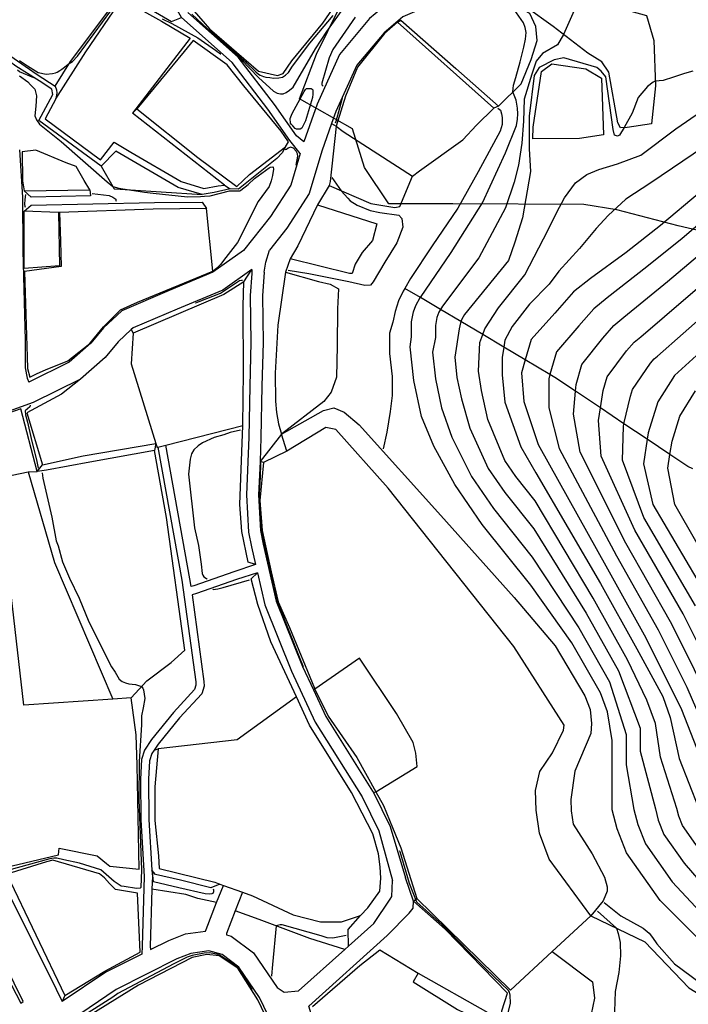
# Model space of a CAD drawing. Header units: metres. Extents: x -53000 to -50572, y -90750 to -89873.
# Tile 15 of 28: x -52509 to -52427, y -90186 to -90063. Entities that reach past the tile are written whole.
import ezdxf

# ---------------------------------------------------------------- set-up
doc = ezdxf.new("R2010")
doc.units = ezdxf.units.M
for name, color, linetype in [('2101000', 7, 'Continuous'), ('5212110', 7, 'Continuous'), ('5212120', 7, 'Continuous'), ('6101110', 7, 'Continuous'), ('6101120', 7, 'Continuous'), ('6110110', 7, 'Continuous'), ('6110120', 7, 'Continuous'), ('6301000', 7, 'Continuous'), ('6302000', 7, 'Continuous'), ('7101000', 7, 'Continuous'), ('7102000', 7, 'Continuous'), ('7201110', 7, 'Continuous'), ('7201120', 7, 'Continuous'), ('7521000', 7, 'Continuous')]:
    doc.layers.add(name, color=color, linetype=linetype)
doc.layers.add('D-BMK-ROW', color=7, linetype='Continuous', lineweight=25, true_color=0xff8000)
picture_1 = doc.add_image_def('image1.tif', size_in_pixel=(4000, 3000))

msp = doc.modelspace()

# ---------------------------------------------------------------- linework, layer by layer
at = {"layer": '2101000'}
for points in [[(-52474.69, -90079.99, 44.35), (-52475.98, -90078.37, 44.69), (-52478.7, -90074.51, 45.15), (-52483.15, -90068.71, 45.79), (-52489.44, -90063.13, 46.92), (-52491.84, -90058.89, 47.4), (-52493.95, -90054.79, 47.85), (-52495.03, -90051.29, 48.54), (-52495.58, -90046.74, 48.76), (-52496.07, -90043.69, 49.22), (-52497.02, -90040.85, 49.33), (-52498.85, -90037.83, 49.79), (-52501.47, -90035.28, 50.92), (-52505.88, -90030.43, 51.49), (-52507.07, -90029.13, 51.59), (-52510.46, -90023.98, 51.95)], [(-52453.84, -90056.93, 49.64), (-52454.46, -90057.38, 49.3), (-52458.56, -90058.87, 48.77), (-52463.3, -90060.9, 47.97), (-52466.08, -90063.26, 47.52), (-52469.83, -90067.71, 46.61), (-52472.6, -90073.86, 45.7), (-52474.24, -90078.55, 44.65)], [(-52453.27, -90059.6, 49.34), (-52457.64, -90061.19, 48.77), (-52461.97, -90063.05, 47.97), (-52464.3, -90065.03, 47.52), (-52467.69, -90069.05, 46.61), (-52470.27, -90074.79, 45.7), (-52470.8, -90076.28, 45.36), (-52472, -90079.7, 44.56), (-52473.57, -90084.97, 43.54), (-52476.36, -90089.26, 43.09), (-52478.52, -90091.99, 42.95)], [(-52474.24, -90078.55, 44.65), (-52475.17, -90077.8, 44.69), (-52477.9, -90073.91, 45.15), (-52482.41, -90068.02, 45.79), (-52488.65, -90062.49, 46.92)], [(-52509.51, -90079.54, 41.31), (-52509.16, -90085.4, 40.24), (-52509.12, -90092.03, 40.24), (-52508.83, -90103.19, 40.24), (-52508.83, -90106.57, 40.24)], [(-52474.69, -90079.99, 44.35), (-52475.86, -90083.91, 43.54), (-52478.39, -90087.79, 43.09), (-52481.73, -90092.02, 42.86), (-52485.53, -90094.73, 42.29), (-52490.97, -90097, 41.83), (-52496.82, -90099.49, 41.72), (-52499.1, -90101.63, 41.61), (-52500.67, -90103.53, 41.49), (-52503.36, -90105.89, 40.81), (-52508.38, -90108.36, 40.08)], [(-52479.18, -90094.73, 42.63), (-52478.95, -90093.48, 42.77), (-52478.52, -90091.99, 42.95)], [(-52480.71, -90094.36, 42.76), (-52484.31, -90096.93, 42.29), (-52489.96, -90099.28, 41.83), (-52495.43, -90101.61, 41.72), (-52495.65, -90101.82, 41.71), (-52497.27, -90103.34, 41.61), (-52498.88, -90105.28, 41.49), (-52501.95, -90107.98, 40.81), (-52507.81, -90110.87, 40.02), (-52514.85, -90113.39, 39.67), (-52522.56, -90115.18, 39.56), (-52534.74, -90117.27, 39.99), (-52536.04, -90117.49, 40.04)], [(-52480.71, -90094.36, 42.76), (-52480.7, -90094.88, 42.68), (-52480.89, -90097.59, 43.2), (-52480.81, -90103.42, 43.77), (-52480.95, -90108.84, 43.77), (-52481.06, -90115.19, 43.77), (-52481.35, -90122.35, 43.88), (-52481.11, -90126.95, 43.77), (-52480.75, -90128.77, 43.77), (-52480.24, -90130.99, 43.77)], [(-52479.18, -90094.73, 42.63), (-52479.39, -90097.63, 43.2), (-52479.31, -90103.42, 43.77), (-52479.45, -90108.85, 43.77), (-52479.56, -90115.23, 43.77), (-52479.68, -90118.18, 43.81), (-52479.85, -90122.35, 43.88), (-52479.62, -90126.76, 43.77), (-52479.28, -90128.46, 43.77), (-52477.66, -90135.52, 43.77), (-52474.4, -90143.61, 44), (-52473.05, -90146.51, 44.05), (-52471.5, -90149.82, 44.11), (-52465.71, -90159.08, 44.11), (-52465.61, -90159.28, 44.11), (-52463.55, -90163.48, 44.11), (-52461.63, -90169.85, 43.88)], [(-52508.83, -90106.57, 40.24), (-52508.58, -90107.87, 40.24), (-52508.38, -90108.36, 40.08)], [(-52492.34, -90116.43, 42), (-52489.36, -90132.9, 41.61), (-52487.64, -90145.55, 41.38), (-52487.63, -90145.95, 41.38), (-52487.8, -90146.5, 41.38), (-52490.43, -90149.33, 41.27), (-52493.13, -90152.67, 41.04), (-52494.02, -90153.99, 41.04), (-52494.38, -90155.18, 40.7), (-52494.52, -90157.59, 40.36), (-52494.47, -90162.65, 40.24), (-52494.05, -90169.67, 40.24), (-52494.29, -90178.33, 40.92), (-52494.36, -90179.3, 41.12), (-52498.8, -90181.53, 40.92), (-52504.21, -90185.18, 40.69)], [(-52492.34, -90116.43, 42), (-52491.36, -90116.18, 42)], [(-52480.24, -90130.99, 43.77), (-52482.94, -90131.89, 42.86), (-52487.89, -90133.62, 41.49), (-52488.24, -90133.71, 41.59), (-52488.37, -90132.76, 41.61), (-52491.36, -90116.18, 42)], [(-52480.01, -90132, 43.77), (-52482.59, -90132.82, 42.86), (-52487.56, -90134.57, 41.49), (-52488.1, -90134.74, 41.57), (-52486.65, -90145.47, 41.38), (-52486.63, -90146.08, 41.38), (-52486.9, -90147.01, 41.38), (-52489.67, -90149.99, 41.27), (-52492.33, -90153.27, 41.04), (-52492.82, -90154, 41.04), (-52493.11, -90154.42, 41.04), (-52493.38, -90155.35, 40.7), (-52493.52, -90157.61, 40.36), (-52493.47, -90162.62, 40.24), (-52493.09, -90168.88, 40.24), (-52493.04, -90169.66, 40.24), (-52493.09, -90171.24, 40.37), (-52493.29, -90178.36, 40.92), (-52493.25, -90178.75, 41.17), (-52491.01, -90177.62, 41.27), (-52488.91, -90176.78, 41.38), (-52486.44, -90176.46, 41.47), (-52486.38, -90176.26, 41.63), (-52485.06, -90172.91, 41.49), (-52484.22, -90170.78, 41.41)], [(-52480.01, -90132, 43.77), (-52479.09, -90135.97, 43.77), (-52475.78, -90144.21, 44), (-52472.82, -90150.54, 44.11), (-52467.02, -90159.81, 44.11), (-52464.95, -90164.02, 44.11), (-52463.23, -90170.19, 43.88)], [(-52446.14, -90224.93, 44.9), (-52446, -90225.65, 44.9), (-52445.95, -90226.11, 44.45), (-52447.16, -90226.29, 44.43), (-52456.9, -90228.36, 44), (-52464.9, -90230.22, 43.31), (-52466.53, -90230.49, 42.97), (-52466.61, -90230.53, 43.05), (-52467.69, -90226.51, 43.2), (-52467.82, -90225.05, 43.2), (-52468.47, -90217.13, 43.31), (-52468.55, -90214.52, 43.31), (-52468.64, -90211.49, 43.31), (-52469.1, -90206.84, 43.31), (-52469.41, -90203.95, 43.31), (-52470.83, -90197.88, 43.31), (-52471.59, -90192.77, 42.7), (-52472.29, -90190.1, 42.4), (-52473.62, -90185.76, 42.23), (-52463.9, -90176.99, 43.2), (-52461.16, -90174.24, 43.43), (-52460.69, -90173.6, 43.49), (-52460.66, -90172.74, 43.54), (-52461.63, -90169.85, 43.88)], [(-52484.22, -90170.78, 41.41), (-52481.85, -90171.64, 41.41)], [(-52481.85, -90171.64, 41.41), (-52482.75, -90173.94, 41.51), (-52483.84, -90176.76, 41.63), (-52483.85, -90176.93, 41.67), (-52483.28, -90177.08, 41.72), (-52480.47, -90179.16, 41.83), (-52477.56, -90183.45, 42.06), (-52476.67, -90184.04, 42.13), (-52474.92, -90183.88, 42.1), (-52469.18, -90178.75, 42.72), (-52468.7, -90178.32, 42.78), (-52465.58, -90175.53, 43.2), (-52463.53, -90172.48, 43.43), (-52463.33, -90172.16, 43.54), (-52463.23, -90170.19, 43.88)], [(-52510.8, -90171.92, 40.41), (-52504.97, -90183.66, 40.66)], [(-52509.08, -90185.18, 40.66), (-52514.77, -90173.65, 40.41), (-52515.31, -90173.97, 41.3), (-52513.49, -90177.48, 41.32), (-52509.37, -90185.38, 41.37), (-52509.08, -90185.18, 40.66)], [(-52481.94, -90240.93, 41.82), (-52480.92, -90240.44, 41.91), (-52474.42, -90237.27, 42.48), (-52469.98, -90235.09, 42.87), (-52468.83, -90234.53, 42.97), (-52468.28, -90234.31, 42.97), (-52468.66, -90232.54, 43), (-52468.86, -90231.78, 43.03), (-52470.16, -90226.95, 43.2), (-52470.31, -90225.22, 43.2), (-52470.97, -90217.27, 43.31), (-52471.14, -90211.65, 43.31), (-52471.59, -90207.07, 43.31), (-52471.87, -90204.42, 43.31), (-52473.37, -90199.06, 43.31), (-52476.57, -90191.32, 42.4), (-52479.73, -90184.7, 42.06), (-52482.3, -90180.92, 41.83), (-52484.39, -90179.37, 41.72), (-52486.04, -90178.92, 41.49), (-52488.27, -90179.22, 41.38), (-52489.99, -90179.9, 41.27), (-52497.53, -90183.69, 40.92), (-52503.07, -90187.48, 40.74)], [(-52504.97, -90183.66, 40.66), (-52504.21, -90185.18, 40.69)]]:
    msp.add_polyline3d(points, dxfattribs=at)
at = {"layer": '5212110'}
for points in [[(-52508.95, -90084.61, 40.4), (-52500.81, -90084.5, 40.4)], [(-52486.3, -90086.8, 41.54), (-52492.93, -90086.9, 41.54), (-52504.54, -90087.3, 41.54), (-52504.7, -90087.3, 40.4), (-52508.95, -90087.16, 40.4)]]:
    msp.add_polyline3d(points, dxfattribs=at)
at = {"layer": '5212120'}
for points in [[(-52500.81, -90084.5, 40.4), (-52500.73, -90085.24, 39.69), (-52508.08, -90085.39, 38.98), (-52508.95, -90084.61, 40.4)], [(-52508.95, -90087.16, 40.4), (-52508.06, -90086.39, 38.98)], [(-52508.06, -90086.39, 38.98), (-52492.76, -90086.07, 40.46), (-52486.84, -90086.03, 40.46)], [(-52486.84, -90086.03, 40.46), (-52486.3, -90086.8, 41.54)]]:
    msp.add_polyline3d(points, dxfattribs=at)
at = {"layer": '6101110'}
for points in [[(-52470.24, -90076.6, 46.43), (-52470.99, -90083.45, 45.95), (-52471.1, -90083.97, 45.84), (-52472.57, -90086.37, 44.93), (-52475.01, -90091.46, 44.93), (-52475.95, -90093.07, 44.82), (-52476.54, -90094.7, 46.18), (-52477.46, -90101.28, 46.18), (-52477.79, -90107.22, 46.29), (-52477.78, -90110.7, 46.29), (-52477.63, -90112.12, 46.29), (-52477.4, -90113.53, 46.29), (-52477.03, -90114.79, 46.29)], [(-52506.68, -90118.61, 40.95), (-52501.61, -90117.49, 41.06), (-52492.6, -90115.96, 42)]]:
    msp.add_polyline3d(points, dxfattribs=at)
at = {"layer": '6101120'}
for points in [[(-52470.8, -90076.28, 45.36), (-52470.24, -90076.6, 46.43)], [(-52477.03, -90114.79, 46.29), (-52479.68, -90118.18, 43.81)], [(-52492.6, -90115.96, 42), (-52492.79, -90116.83, 40.27), (-52500.78, -90118.26, 40.27), (-52506.16, -90119.29, 40.27), (-52507.34, -90119.45, 39.7)], [(-52507.34, -90119.45, 39.7), (-52506.68, -90118.61, 40.95)]]:
    msp.add_polyline3d(points, dxfattribs=at)
at = {"layer": '6110110'}
for points in [[(-52462.21, -90063.44, 48.7), (-52455.4, -90069.44, 49.27), (-52450.11, -90074.12, 49.27)], [(-52512.92, -90066.35, 46.01), (-52512.66, -90066.52, 45.98), (-52507.34, -90070.19, 45.75), (-52505.09, -90071.62, 45.07), (-52504.94, -90072.09, 44.95), (-52504.88, -90072.51, 44.89), (-52505, -90073.22, 44.72), (-52506.35, -90075.67, 44.72), (-52499.46, -90080.77, 44.72), (-52497.79, -90078.59, 44.72), (-52495.71, -90079.84, 44.72), (-52489.47, -90083.47, 44.72), (-52486.64, -90084.34, 44.72), (-52484.86, -90084, 44.72), (-52484.08, -90083.9, 44.72)], [(-52494.98, -90074.43, 45.29), (-52487.38, -90080.48, 45.29), (-52482.55, -90084.09, 45.29)], [(-52482.55, -90084.09, 45.29), (-52480.98, -90082.61, 45.29), (-52476.53, -90079.16, 45.29)], [(-52492.3, -90153.86, 41.41), (-52492.74, -90158.55, 41.41), (-52492.71, -90162.74, 41.41), (-52492.29, -90167.11, 41.41), (-52492.2, -90168.67, 41.41), (-52485.27, -90170.4, 41.41), (-52484.67, -90170.62, 41.41)]]:
    msp.add_polyline3d(points, dxfattribs=at)
at = {"layer": '6110120'}
for points in [[(-52462.63, -90063.7, 46.43), (-52462.21, -90063.44, 48.7)], [(-52450.67, -90074.37, 46.43), (-52462.63, -90063.7, 46.43)], [(-52484.08, -90083.9, 44.72), (-52483.4, -90084.39, 42.79), (-52485.35, -90084.84, 42.68), (-52486.85, -90085.09, 42.56), (-52489.82, -90084.2, 42.56), (-52497.57, -90079.71, 42.45), (-52499.38, -90081.57, 42.45), (-52507.1, -90075.89, 42.45), (-52505.39, -90072.68, 42.45), (-52505.52, -90071.99, 43.13), (-52507.06, -90070.99, 43.93), (-52509.97, -90069.15, 44.38), (-52513.14, -90066.85, 44.38), (-52512.92, -90066.35, 46.01)], [(-52484.08, -90083.9, 44.72), (-52495.52, -90074.97, 44.72), (-52494.98, -90074.43, 45.29)], [(-52450.11, -90074.12, 49.27), (-52450.67, -90074.37, 46.43)], [(-52476.53, -90079.16, 45.29), (-52476.92, -90079.89, 43.36), (-52477.6, -90080.61, 42.56), (-52482.37, -90084.43, 42.56), (-52483.4, -90084.39, 42.79)], [(-52484.08, -90083.9, 44.72), (-52483.4, -90084.39, 42.79)], [(-52481.82, -90113.75, 42), (-52481.72, -90107.12, 42), (-52481.79, -90098.92, 42), (-52481.7, -90095.93, 42), (-52480.71, -90094.36, 42.76)], [(-52480.24, -90130.99, 43.77), (-52481.17, -90130.68, 42.09), (-52481.93, -90126.88, 42.09), (-52482.17, -90123.54, 42.09), (-52481.82, -90113.75, 42)], [(-52475.16, -90147.38, 41.41), (-52478.33, -90140.57, 41.75), (-52479.97, -90135.92, 41.89), (-52480.77, -90132.76, 41.97), (-52480.01, -90132, 43.77)], [(-52467.2, -90174.52, 41.41), (-52466.3, -90173.56, 41.41), (-52464.83, -90171.49, 41.41), (-52464.71, -90169.88, 41.41), (-52464.78, -90168.47, 41.41), (-52464.97, -90166.88, 41.41), (-52465.68, -90164.38, 41.41), (-52468.33, -90159.25, 41.41), (-52473.53, -90150.92, 41.41), (-52475.16, -90147.38, 41.41)], [(-52492.82, -90154, 41.04), (-52492.3, -90153.86, 41.41)], [(-52511.83, -90169.7, 40.41), (-52511.09, -90169.4, 40.38), (-52503.9, -90184.45, 40.38), (-52504.21, -90185.18, 40.69)], [(-52485.79, -90171.08, 39.61), (-52489.56, -90170.12, 39.61), (-52492.63, -90169.43, 39.39), (-52493.09, -90168.88, 40.24)], [(-52484.67, -90170.62, 41.41), (-52485.79, -90171.08, 39.61)], [(-52468.7, -90178.32, 42.78), (-52468.76, -90176.27, 41.63), (-52467.2, -90174.52, 41.41)]]:
    msp.add_polyline3d(points, dxfattribs=at)
at = {"layer": '6301000'}
for points in [[(-52450.11, -90074.12, 49.27), (-52447.28, -90071.36, 50.41), (-52446.05, -90068.34, 50.41), (-52445.3, -90065.96, 50.41), (-52445.46, -90064.23, 50.41), (-52446.22, -90062.62, 50.41), (-52452.48, -90059.19, 49.45)], [(-52505.09, -90071.62, 45.07), (-52503.21, -90068.57, 46.09), (-52497.81, -90061.42, 46.88), (-52496.6, -90060.75, 46.88), (-52495.37, -90060.91, 46.88), (-52494.65, -90061.29, 46.88), (-52490.68, -90063.63, 46.88), (-52489.44, -90063.13, 46.92)], [(-52467.59, -90069.26, 46.43), (-52469.08, -90072.86, 46.43), (-52470.24, -90076.6, 46.43), (-52469.35, -90077.27, 46.43), (-52460.78, -90082.8, 46.43), (-52459.89, -90082.15, 46.43), (-52454.52, -90078.3, 46.43), (-52452.84, -90076.49, 46.43), (-52450.67, -90074.37, 46.43)], [(-52495.43, -90102.26, 42), (-52495.67, -90106.08, 42), (-52492.6, -90115.96, 42)], [(-52495.65, -90101.82, 41.71), (-52495.43, -90102.26, 42)], [(-52501.95, -90107.98, 40.81), (-52504.3, -90109.83, 41.06), (-52508.62, -90112.15, 40.95), (-52506.68, -90118.61, 40.95)], [(-52495.68, -90147.51, 39.7), (-52493.71, -90145.39, 40.15), (-52490.71, -90143.12, 40.15), (-52489.02, -90141.62, 40.15), (-52491.27, -90125.14, 40.27), (-52492.79, -90116.83, 40.27)], [(-52495.68, -90147.51, 39.7), (-52497.93, -90147.67, 39.7), (-52508.97, -90148.43, 39.7), (-52512.25, -90120.27, 39.7), (-52508.43, -90119.48, 39.7), (-52507.34, -90119.45, 39.7)], [(-52465.61, -90159.28, 44.11), (-52465.32, -90159.17, 44.5), (-52460.2, -90156.02, 44.5), (-52460.36, -90154.39, 44.5), (-52460.7, -90153.07, 44.5), (-52462.75, -90149.47, 44.5), (-52467.36, -90142.61, 44.5), (-52472.9, -90146.42, 44.5), (-52473.05, -90146.51, 44.05)], [(-52460.66, -90172.74, 43.54), (-52460.22, -90172.4, 44.5), (-52448.6, -90183.79, 44.5), (-52443.43, -90179, 44.5), (-52438.65, -90174.58, 44.5)]]:
    msp.add_polyline3d(points, dxfattribs=at)
at = {"layer": '6302000'}
msp.add_polyline3d([(-52508.43, -90119.48, 39.7), (-52505.19, -90130.72, 39.91), (-52497.93, -90147.67, 39.7)], dxfattribs=at)
at = {"layer": '7101000'}
for points in [[(-52422.34, -90180.36, 50), (-52430.05, -90172.66, 50), (-52434.2, -90166.74, 50), (-52435.38, -90163.78, 50), (-52435.98, -90161.41, 50), (-52435.98, -90157.56, 50), (-52435.98, -90152.82, 50), (-52436.57, -90149.26, 50), (-52437.46, -90146.89, 50), (-52441.01, -90140.68, 50), (-52446.1, -90133.54, 50), (-52452.11, -90126, 50), (-52455.5, -90121.07, 50), (-52458.12, -90116.29, 50), (-52459.66, -90112.6, 50), (-52460.59, -90108.13, 50), (-52461.05, -90103.97, 50), (-52460.9, -90102.74, 50), (-52460.89, -90100.88, 50), (-52460.66, -90099.64, 50), (-52460.36, -90098.85, 50), (-52459.8, -90097.87, 50), (-52459.79, -90097.86, 50), (-52455.97, -90092.29, 50), (-52452.07, -90086.12, 50), (-52449.21, -90079.92, 50), (-52447.87, -90076.5, 50), (-52447.76, -90075.71, 50), (-52447.68, -90075.05, 50), (-52447.74, -90074.37, 50), (-52447.92, -90073.37, 50), (-52448.3, -90072.35, 50), (-52448.24, -90071.5, 50), (-52447.95, -90070.55, 50), (-52447.42, -90068.63, 50), (-52446.97, -90066.81, 50), (-52446.76, -90065.79, 50), (-52446.68, -90064.97, 50), (-52446.79, -90064.34, 50), (-52447, -90063.79, 50), (-52448.44, -90061.71, 50)], [(-52508.77, -90086.7, 40), (-52508.81, -90086.57, 40), (-52508.84, -90086.28, 40), (-52508.82, -90085.69, 40), (-52508.74, -90085.08, 40)], [(-52500.52, -90084.95, 40), (-52498.38, -90085.22, 40), (-52497.95, -90085.4, 40), (-52497.55, -90085.67, 40), (-52497.55, -90085.8, 40), (-52497.54, -90085.92, 40)], [(-52425.07, -90084.77, 60), (-52429.99, -90088.93, 60), (-52434.26, -90092.25, 60), (-52438.7, -90095.48, 60), (-52440.79, -90097.16, 60), (-52443.09, -90099.81, 60), (-52446.05, -90103.07, 60), (-52446.78, -90105.6, 60), (-52447.24, -90107.21, 60), (-52446.94, -90110.77, 60), (-52445.17, -90116.1, 60), (-52436.57, -90131.5, 60), (-52431.82, -90140.08, 60), (-52427.38, -90148.97, 60), (-52422.63, -90161.11, 60)], [(-52421.45, -90101.33, 70), (-52428.27, -90107.54, 70), (-52430.34, -90110.8, 70), (-52431.53, -90114.65, 70), (-52431.65, -90115.43, 70), (-52432.12, -90118.5, 70), (-52430.94, -90123.54, 70), (-52424.12, -90135.09, 70)], [(-52508.18, -90111.23, 40), (-52508.23, -90111.42, 40), (-52508.54, -90111.67, 40), (-52508.82, -90111.9, 40), (-52508.79, -90112.4, 40), (-52508.51, -90113.33, 40), (-52508.09, -90115.35, 40), (-52507.36, -90118.21, 40), (-52507.22, -90119.01, 40)], [(-52506.69, -90119.62, 40), (-52506.61, -90120.27, 40), (-52505.49, -90125.12, 40), (-52504.95, -90128.05, 40), (-52504.74, -90128.68, 40), (-52504.19, -90130.65, 40), (-52503.31, -90132.66, 40), (-52502.11, -90135.14, 40), (-52500.9, -90138.09, 40), (-52498.12, -90143.68, 40), (-52497.66, -90144.33, 40), (-52497.14, -90145.19, 40), (-52496.77, -90145.5, 40), (-52496.37, -90145.65, 40), (-52495.97, -90145.77, 40), (-52495.11, -90145.87, 40), (-52494.38, -90146.11, 40), (-52494.21, -90146.3, 40), (-52494.12, -90146.54, 40), (-52493.97, -90147.59, 40), (-52494.18, -90148.75, 40), (-52494.37, -90149.74, 40), (-52494.4, -90150.88, 40), (-52494.68, -90155.42, 40), (-52494.71, -90160.12, 40), (-52494.4, -90168.84, 40), (-52494.46, -90171.03, 40), (-52494.55, -90171.12, 40), (-52495.01, -90171.15, 40), (-52496.55, -90170.93, 40), (-52496.92, -90170.87, 40), (-52497.29, -90170.63, 40), (-52497.78, -90170.29, 40), (-52499.41, -90168.84, 40), (-52502.09, -90168.04, 40), (-52504.03, -90167.62, 40), (-52504.88, -90167.42, 40), (-52505.26, -90167.4, 40), (-52505.75, -90167.5, 40), (-52511.02, -90168.93, 40)], [(-52492.9, -90170.35, 40), (-52492.98, -90169.5, 40), (-52492.98, -90169.28, 40)], [(-52485.48, -90171.22, 40), (-52485.45, -90171.35, 40), (-52485.45, -90171.58, 40), (-52485.54, -90171.78, 40), (-52485.66, -90171.85, 40), (-52485.93, -90171.86, 40), (-52486.49, -90171.85, 40), (-52489.77, -90171.1, 40), (-52492.9, -90170.35, 40)]]:
    msp.add_polyline3d(points, dxfattribs=at)
at = {"layer": '7102000'}
for points in [[(-52440.04, -90060.74, 52), (-52442.03, -90065.23, 52), (-52442.77, -90066.52, 52), (-52444.63, -90067.58, 52), (-52445.42, -90068.55, 52), (-52445.95, -90070.14, 52), (-52446.92, -90073.23, 52), (-52447.01, -90075.96, 52), (-52447.19, -90078.7, 52), (-52447.63, -90081.44, 52), (-52448.16, -90083.55, 52), (-52449.22, -90086.73, 52), (-52452.52, -90092.93, 52), (-52457.05, -90098.91, 52), (-52457.3, -90099.34, 52), (-52457.5, -90099.69, 52), (-52457.74, -90100.32, 52), (-52457.92, -90101.31, 52), (-52457.93, -90102.81, 52), (-52458.29, -90104.62, 52), (-52457.92, -90107.95, 52), (-52457.18, -90111.52, 52), (-52455.88, -90115.19, 52), (-52453.43, -90120.07, 52), (-52450.72, -90124.02, 52), (-52445.91, -90130.05, 52), (-52440.13, -90138.84, 52), (-52436.33, -90145.53, 52), (-52434.26, -90152.05, 52), (-52434.26, -90155.84, 52), (-52433.31, -90161.35, 52), (-52432.83, -90163.24, 52), (-52431.88, -90165.61, 52), (-52428.56, -90170.35, 52), (-52421.57, -90177.81, 52)], [(-52509.53, -90068.47, 46), (-52508.53, -90069.12, 46), (-52507.21, -90069.94, 46), (-52506.23, -90070.16, 46), (-52505.41, -90070.08, 46), (-52505.07, -90069.97, 46), (-52504.84, -90069.9, 46), (-52504.53, -90069.69, 46), (-52504.26, -90069.51, 46), (-52503.95, -90069.26, 46), (-52503.69, -90069.08, 46), (-52503.37, -90068.83, 46), (-52502.94, -90068.58, 46), (-52502.34, -90067.92, 46), (-52498.17, -90062.3, 46)], [(-52483.37, -90067.08, 46), (-52481.97, -90068.37, 46), (-52479.87, -90070.58, 46), (-52478, -90072.24, 46), (-52477.56, -90072.51, 46), (-52477.14, -90072.58, 46), (-52476.8, -90072.58, 46), (-52476.42, -90072.41, 46), (-52476.04, -90072.13, 46), (-52475.56, -90071.76, 46), (-52472.8, -90067, 46), (-52471.38, -90064.86, 46), (-52469, -90061.5, 46)], [(-52491.83, -90063.3, 46), (-52490.64, -90063.88, 46), (-52487.4, -90065.63, 46), (-52485.2, -90067.16, 46), (-52484.57, -90067.64, 46), (-52484.56, -90067.64, 46)], [(-52488.13, -90062.72, 48), (-52486.18, -90064.53, 48), (-52483.28, -90067.03, 48), (-52481.38, -90068.69, 48), (-52480.18, -90069.87, 48), (-52479.89, -90070.13, 48), (-52479.68, -90070.29, 48), (-52479.26, -90070.42, 48), (-52478.94, -90070.5, 48), (-52478.46, -90070.58, 48), (-52477.99, -90070.63, 48), (-52477.33, -90070.61, 48), (-52476.9, -90070.53, 48), (-52476.53, -90070.29, 48), (-52476.16, -90069.94, 48), (-52475.66, -90069.15, 48), (-52473.49, -90066.29, 48), (-52470.6, -90062.85, 48)], [(-52467.89, -90063.09, 46), (-52470.66, -90067.07, 46), (-52471.1, -90068.14, 46), (-52472, -90071.27, 46), (-52472.03, -90071.48, 46), (-52471.86, -90071.65, 46)], [(-52425.98, -90069.76, 54), (-52427.03, -90070.07, 54), (-52428.37, -90070.53, 54), (-52429.68, -90070.92, 54), (-52430.65, -90071.01, 54), (-52430.9, -90071.15, 54), (-52431.63, -90071.68, 54), (-52432.79, -90073.05, 54), (-52433.5, -90074.99, 54), (-52434.49, -90076.77, 54), (-52435.09, -90077.73, 54), (-52435.35, -90077.82, 54), (-52435.71, -90077.73, 54), (-52435.88, -90077.02, 54), (-52436.77, -90070.49, 54), (-52437.38, -90069.78, 54), (-52437.91, -90069.34, 54), (-52441.98, -90068.11, 54), (-52443.21, -90068.37, 54), (-52445.07, -90069.34, 54), (-52445.69, -90070.31, 54), (-52446.31, -90075.34, 54), (-52446.31, -90079.4, 54), (-52446.13, -90082.23, 54), (-52447.1, -90087.97, 54), (-52448.07, -90090.97, 54), (-52448.87, -90093.26, 54), (-52454.3, -90099.95, 54), (-52454.64, -90100.54, 54), (-52454.76, -90100.85, 54), (-52454.82, -90101.01, 54), (-52454.96, -90101.75, 54), (-52455.53, -90105.27, 54), (-52455.25, -90107.76, 54), (-52454.69, -90110.44, 54), (-52453.65, -90114.08, 54), (-52451.37, -90119.08, 54), (-52449.33, -90122.04, 54), (-52445.72, -90126.56, 54), (-52439.24, -90137, 54), (-52435.2, -90144.17, 54), (-52432.54, -90151.28, 54), (-52432.54, -90154.12, 54), (-52430.64, -90161.29, 54), (-52430.28, -90162.71, 54), (-52429.57, -90164.49, 54), (-52427.08, -90168.04, 54), (-52420.8, -90175.27, 54)], [(-52507.75, -90070.6, 44), (-52509.5, -90069.87, 44), (-52509.77, -90069.67, 44)], [(-52509.51, -90070.37, 42), (-52508.5, -90071.1, 42), (-52508.14, -90071.48, 42), (-52507.61, -90071.99, 42), (-52507.4, -90072.85, 42), (-52507.5, -90074.13, 42), (-52507.6, -90075.32, 42), (-52507.4, -90075.81, 42), (-52507.02, -90076.34, 42), (-52504.33, -90078.48, 42), (-52498.63, -90083.51, 42), (-52497.93, -90084.08, 42), (-52497.2, -90084.3, 42), (-52496.16, -90084.47, 42), (-52494.02, -90084.77, 42), (-52492.92, -90084.93, 42), (-52488.66, -90085.36, 42), (-52487.06, -90085.34, 42), (-52486.56, -90085.29, 42), (-52485.86, -90085.23, 42), (-52483.47, -90084.62, 42), (-52482.9, -90084.62, 42), (-52482.52, -90084.62, 42), (-52482.2, -90084.6, 42), (-52482.07, -90084.55, 42), (-52481.14, -90083.83, 42), (-52480.38, -90083.11, 42), (-52478.56, -90081.75, 42), (-52478.43, -90081.68, 42), (-52478.1, -90081.64, 42), (-52478.06, -90081.7, 42), (-52478.02, -90081.93, 42), (-52478.13, -90082.7, 42), (-52478.31, -90083.4, 42), (-52478.56, -90084.1, 42), (-52479.9, -90085.94, 42), (-52482.47, -90091.02, 42), (-52483.94, -90092.89, 42), (-52484.59, -90093.75, 42), (-52485.04, -90094.2, 42), (-52485.45, -90094.56, 42), (-52486.67, -90095.12, 42), (-52488.56, -90095.9, 42)], [(-52474.05, -90075.95, 44), (-52474.51, -90076.84, 44), (-52474.71, -90076.99, 44), (-52475.02, -90076.99, 44), (-52475.17, -90076.99, 44), (-52475.33, -90076.88, 44), (-52475.6, -90076.57, 44), (-52475.83, -90076.34, 44), (-52475.91, -90076.22, 44), (-52475.94, -90075.64, 44), (-52475.71, -90075.03, 44), (-52474.21, -90072.28, 44), (-52474.05, -90072.05, 44), (-52473.9, -90071.94, 44), (-52473.74, -90071.94, 44), (-52473.35, -90071.93, 44), (-52473.2, -90072.01, 44), (-52473.12, -90072.09, 44), (-52473.12, -90072.63, 44), (-52473.16, -90073.06, 44), (-52474.05, -90075.95, 44)], [(-52469.49, -90073.14, 46), (-52469.84, -90074.35, 46), (-52470.29, -90076.03, 46), (-52470.37, -90076.23, 46)], [(-52427.26, -90163.36, 56), (-52427.73, -90162.18, 56), (-52427.97, -90161.23, 56), (-52430.02, -90154.88, 56), (-52430.63, -90150.72, 56), (-52431.71, -90147.79, 56), (-52434.08, -90142.81, 56), (-52438.35, -90135.17, 56), (-52445.54, -90123.07, 56), (-52447.94, -90120.06, 56), (-52449.3, -90118.08, 56), (-52451.41, -90112.98, 56), (-52452.21, -90109.37, 56), (-52452.56, -90106.98, 56), (-52452.41, -90103.44, 56), (-52452.05, -90102.46, 56), (-52451.79, -90101.75, 56), (-52450.1, -90099.13, 56), (-52446.84, -90095.03, 56), (-52443.92, -90089.47, 56), (-52442.86, -90087.26, 56), (-52441.89, -90085.5, 56), (-52440.56, -90083.64, 56), (-52439.15, -90082.58, 56), (-52437.65, -90081.96, 56), (-52435.35, -90081.26, 56), (-52432.44, -90080.2, 56), (-52428.11, -90076.93, 56), (-52422.4, -90072.99, 56)], [(-52450.16, -90074.38, 48), (-52449.84, -90074.63, 48), (-52449.71, -90075.05, 48), (-52449.66, -90075.52, 48), (-52449.66, -90076.39, 48), (-52449.87, -90077.21, 48), (-52452.63, -90082.25, 48), (-52455.13, -90086.77, 48), (-52458.31, -90091.45, 48), (-52461, -90095.48, 48), (-52461.71, -90096.72, 48), (-52461.91, -90097.07, 48), (-52462.51, -90098.27, 48), (-52462.92, -90099.57, 48), (-52463.2, -90100.9, 48), (-52463.62, -90102.29, 48), (-52463.62, -90104.78, 48), (-52463.29, -90107.67, 48), (-52463.29, -90109.99, 48), (-52463.54, -90111.98, 48), (-52463.96, -90114.55, 48), (-52464.42, -90116.62, 48)], [(-52423.25, -90078.26, 58), (-52431.2, -90083.64, 58), (-52434.29, -90085.67, 58), (-52436.5, -90087.7, 58), (-52438, -90089.29, 58), (-52440.03, -90091.76, 58), (-52442.6, -90094.59, 58), (-52443.83, -90096.19, 58), (-52446.24, -90098.67, 58), (-52448.4, -90101.44, 58), (-52449.33, -90103.13, 58), (-52449.45, -90104.01, 58), (-52449.64, -90105.29, 58), (-52449.64, -90107.44, 58), (-52449.33, -90110.83, 58), (-52447.32, -90116.38, 58), (-52445.47, -90119.61, 58), (-52437.46, -90133.33, 58), (-52432.95, -90141.45, 58)], [(-52475.18, -90081.43, 44), (-52474.97, -90080.34, 44), (-52475.02, -90080.05, 44), (-52475.19, -90079.7, 44), (-52475.53, -90079.34, 44), (-52475.76, -90079.23, 44), (-52475.9, -90079.21, 44), (-52476.18, -90079.32, 44), (-52476.41, -90079.48, 44), (-52476.56, -90079.55, 44)], [(-52470.77, -90082.97, 46), (-52469.63, -90084.6, 46), (-52468.79, -90085.54, 46), (-52468.48, -90085.85, 46), (-52467.63, -90086.39, 46), (-52466.01, -90087.08, 46), (-52464.81, -90087.32, 46), (-52462.45, -90087.62, 46), (-52462.09, -90088.04, 46), (-52461.97, -90089.13, 46), (-52462.69, -90091.06, 46), (-52464.2, -90093.48, 46), (-52465.66, -90095.9, 46), (-52465.96, -90096.32, 46), (-52466.68, -90096.38, 46), (-52468.68, -90095.9, 46), (-52473.63, -90094.93, 46), (-52476.21, -90094.52, 46)], [(-52429.13, -90095.88, 64), (-52413.51, -90082.69, 64)], [(-52425.42, -90140.64, 66), (-52427.2, -90137.09, 66), (-52433.19, -90126.72, 66), (-52437.34, -90117.54, 66), (-52437.7, -90113.1, 66), (-52437.45, -90111.56, 66), (-52437.1, -90109.37, 66), (-52436.63, -90107.71, 66), (-52434.2, -90104.45, 66), (-52433.28, -90103.39, 66), (-52432.44, -90102.72, 66), (-52426.57, -90097.7, 66), (-52411.63, -90084.93, 66)], [(-52423.38, -90087.2, 62), (-52427.32, -90090.53, 62), (-52431.7, -90094.06, 62), (-52436.62, -90097.89, 62), (-52438.29, -90099.24, 62), (-52440.13, -90101.36, 62), (-52442.91, -90104.61, 62), (-52443.71, -90107.42, 62), (-52443.86, -90107.93, 62), (-52443.86, -90111.54, 62), (-52442.56, -90116.58, 62), (-52435.44, -90129.9, 62), (-52430.28, -90139.08, 62), (-52426.73, -90146.19, 62), (-52420.86, -90159.76, 62)], [(-52487.69, -90098.52, 42), (-52487.64, -90098.52, 42), (-52487.24, -90098.36, 42), (-52484.57, -90097.32, 42), (-52482.23, -90095.76, 42), (-52481.98, -90095.72, 42), (-52481.91, -90095.72, 42), (-52481.85, -90095.74, 42)], [(-52386.98, -90186.66, 64), (-52390.69, -90184.89, 64), (-52398.74, -90179.24, 64), (-52406.4, -90173.52, 64), (-52411.16, -90169, 64), (-52416.59, -90162.31, 64), (-52419.08, -90158.4, 64), (-52426.07, -90143.42, 64), (-52428.74, -90138.08, 64), (-52434.32, -90128.31, 64), (-52439.95, -90117.06, 64), (-52440.78, -90112.32, 64), (-52440.55, -90109.49, 64), (-52440.48, -90108.65, 64), (-52439.77, -90106.16, 64), (-52437.16, -90102.9, 64), (-52435.78, -90101.32, 64), (-52434.53, -90100.31, 64), (-52429.13, -90095.88, 64)], [(-52425.66, -90136.09, 68), (-52432.06, -90125.13, 68), (-52434.73, -90118.02, 68), (-52434.61, -90113.87, 68), (-52434.53, -90113.51, 68), (-52433.72, -90110.08, 68), (-52433.49, -90109.25, 68), (-52431.23, -90106, 68), (-52430.77, -90105.47, 68), (-52430.36, -90105.13, 68), (-52424.01, -90099.51, 68)], [(-52422.69, -90133.19, 72), (-52428.21, -90123.54, 72), (-52429.1, -90119.03, 72), (-52428.83, -90117.31, 72), (-52428.56, -90115.66, 72), (-52427.62, -90112.58, 72), (-52425.66, -90109.44, 72)], [(-52482.09, -90114.33, 42), (-52483.39, -90114.6, 42), (-52484.16, -90114.88, 42), (-52485.38, -90115.24, 42), (-52486.8, -90115.9, 42), (-52487.36, -90116.26, 42), (-52487.88, -90116.73, 42), (-52488.2, -90117.23, 42), (-52488.36, -90117.92, 42), (-52488.54, -90119.75, 42), (-52487.79, -90126.44, 42), (-52487.3, -90128.63, 42), (-52486.99, -90130.95, 42), (-52486.86, -90132.09, 42), (-52486.77, -90132.31, 42), (-52486.64, -90132.49, 42), (-52486.33, -90132.73, 42), (-52486.24, -90132.81, 42)], [(-52474.29, -90143.67, 44), (-52474.69, -90142.66, 44), (-52477.36, -90136.01, 44), (-52477.56, -90135.53, 44), (-52477.65, -90135.22, 44), (-52478.04, -90133.51, 44), (-52478.56, -90131.15, 44), (-52479.09, -90128.65, 44), (-52479.46, -90126.95, 44), (-52479.55, -90126.16, 44), (-52479.75, -90123.71, 44), (-52479.77, -90122.8, 44), (-52479.62, -90120.08, 44), (-52479.59, -90118.41, 44), (-52479.56, -90118.22, 44), (-52479.54, -90118.17, 44)], [(-52485.52, -90134.05, 42), (-52485.49, -90134.06, 42), (-52484.92, -90134.01, 42), (-52484.24, -90133.83, 42), (-52480.98, -90132.86, 42)], [(-52432.95, -90141.45, 58), (-52429.71, -90147.33, 58), (-52428.78, -90149.95, 58), (-52427.7, -90155.03, 58), (-52425.3, -90161.17, 58), (-52425.18, -90161.64, 58), (-52424.95, -90162.24, 58), (-52424.12, -90163.42, 58), (-52419.26, -90170.17, 58), (-52415.66, -90174.41, 58), (-52415.32, -90174.7, 58), (-52410.9, -90178.68, 58), (-52410.27, -90179.06, 58), (-52409.53, -90179.42, 58), (-52403.23, -90183.74, 58), (-52395.03, -90189.67, 58)], [(-52396.83, -90190.49, 56), (-52403.99, -90185.31, 56), (-52409.47, -90181.7, 56), (-52410.95, -90180.98, 56), (-52412.21, -90180.23, 56), (-52416.3, -90176.73, 56), (-52416.99, -90176.16, 56), (-52420.03, -90172.72, 56), (-52425.6, -90165.73, 56), (-52427.26, -90163.36, 56)], [(-52435.06, -90193.04, 44), (-52434.96, -90192.75, 44), (-52435.01, -90192.46, 44), (-52435.08, -90192.41, 44), (-52435.76, -90192.09, 44), (-52439.81, -90190.98, 44), (-52441.48, -90190.36, 44), (-52448.75, -90187.75, 44), (-52449.06, -90187.59, 44), (-52449.12, -90187.44, 44), (-52449.06, -90187.26, 44), (-52448.59, -90185.41, 44), (-52448.66, -90184.39, 44), (-52448.75, -90184.02, 44), (-52448.87, -90183.84, 44), (-52451.68, -90181.14, 44), (-52457.14, -90175.63, 44), (-52460.22, -90172.86, 44), (-52461.12, -90170.55, 44), (-52462.29, -90166.63, 44), (-52462.33, -90166.54, 44), (-52462.38, -90166.54, 44)], [(-52436.98, -90172.92, 48), (-52434.91, -90174.57, 48), (-52432.14, -90176.11, 48), (-52431.42, -90176.69, 48), (-52431.01, -90177.24, 48), (-52430.46, -90178.04, 48), (-52428.27, -90180.51, 48), (-52420.6, -90186.18, 48)], [(-52437.83, -90173.96, 46), (-52435.46, -90176.1, 46), (-52435.27, -90176.76, 46), (-52435.02, -90177.85, 46), (-52434.97, -90179.52, 46), (-52435.17, -90181.6, 46), (-52435.63, -90183.93, 46), (-52435.7, -90186.44, 46), (-52435.66, -90187.73, 46), (-52435.25, -90189.36, 46), (-52434.75, -90190.38, 46), (-52434.11, -90191.03, 46), (-52432.74, -90191.79, 46), (-52431.6, -90192.24, 46), (-52430.46, -90192.85, 46), (-52425.53, -90195.12, 46), (-52423.55, -90196.23, 46), (-52419, -90197.93, 46), (-52404.85, -90202.47, 46), (-52403.14, -90203, 46), (-52402.33, -90203.37, 46), (-52402.37, -90203.62, 46)], [(-52468.99, -90176.98, 42), (-52470.66, -90177.32, 42), (-52471.34, -90177.27, 42), (-52472.11, -90177.06, 42), (-52476.93, -90175.66, 42), (-52477.18, -90175.66, 42), (-52477.69, -90175.79, 42), (-52478.15, -90180.61, 42), (-52478.25, -90181.99, 42), (-52478.27, -90182.05, 42)], [(-52480.67, -90183.69, 42), (-52482.3, -90181.06, 42), (-52482.32, -90181.01, 42), (-52482.69, -90180.76, 42), (-52484.69, -90179.45, 42), (-52485.05, -90179.31, 42), (-52485.98, -90179.16, 42), (-52486.62, -90179.21, 42), (-52488.11, -90179.46, 42), (-52488.71, -90179.68, 42), (-52490.39, -90180.53, 42), (-52497.31, -90184.19, 42), (-52497.94, -90184.64, 42), (-52502.84, -90187.75, 42)]]:
    msp.add_polyline3d(points, dxfattribs=at)
at = {"layer": '7201110'}
msp.add_polyline3d([(-52477.03, -90114.79, 46.29), (-52471.82, -90111.89, 47.32), (-52470.51, -90111.52, 47.66), (-52469.26, -90112.09, 47.89), (-52467.38, -90113.65, 47.77), (-52457.23, -90124.89, 48.57), (-52448.14, -90135.05, 48.57), (-52443.05, -90141.08, 49.02), (-52439.39, -90147.27, 49.14), (-52438.72, -90148.98, 49.14), (-52438.56, -90150.71, 49.14), (-52438.63, -90151.94, 49.14), (-52440.63, -90156.63, 49.14), (-52441.13, -90160.12, 49.02), (-52441.09, -90161.55, 48.91), (-52440.83, -90163.18, 48.91), (-52438.47, -90166.87, 48.91), (-52436.96, -90169.77, 48.8), (-52436.61, -90170.98, 48.68), (-52436.6, -90171.49, 48.57), (-52437.13, -90172.7, 48.11), (-52438.65, -90174.58, 44.5)], dxfattribs=at)
at = {"layer": '7201120'}
msp.add_polyline3d([(-52438.65, -90174.58, 44.5), (-52443.8, -90167.54, 44.5), (-52445.02, -90164.32, 44.5), (-52445.41, -90161.47, 44.5), (-52445.49, -90159.02, 44.5), (-52444.95, -90156.65, 44.5), (-52443.39, -90154.33, 44.5), (-52442.05, -90151.52, 44.5), (-52441.96, -90150.9, 44.5), (-52448.19, -90141.13, 44.5), (-52463.8, -90121.52, 44.5), (-52470.26, -90114.23, 44.5), (-52471.5, -90113.96, 44.5), (-52476.37, -90116.9, 44.5), (-52477.03, -90114.79, 46.29)], dxfattribs=at)
at = {"layer": '7521000'}
for points in [[(-52492.5, -90054.36, 48.34), (-52490.23, -90058.35, 48.34), (-52487.86, -90062.35, 48.34), (-52485.96, -90064.52, 48.34), (-52479.87, -90069.79, 48.34), (-52477.51, -90070.31, 48.34), (-52476.8, -90070.08, 48.34), (-52475.73, -90068.5, 48.34), (-52471.89, -90063.84, 48.68), (-52467.2, -90057.01, 48.68), (-52463.52, -90053.79, 48.8), (-52464.3, -90051.77, 48.8), (-52465.43, -90051.62, 48.8), (-52469.87, -90053.33, 48.8), (-52478.46, -90055.93, 48.8), (-52483.25, -90056.43, 48.57), (-52483.69, -90055.43, 48.57), (-52484.72, -90051.59, 48.57), (-52492.5, -90054.36, 48.34)], [(-52450.51, -90058.14, 49.74), (-52445.71, -90059.43, 50.86), (-52441.9, -90060.4, 51.55), (-52437.69, -90061.15, 52.57), (-52433.67, -90062.32, 53.02), (-52431.72, -90062.85, 53.48), (-52430.81, -90065.98, 53.59), (-52430.63, -90071.6, 54.05), (-52431.1, -90076.32, 54.05), (-52434.15, -90076.75, 54.05), (-52434.96, -90076.79, 53.93), (-52435.29, -90076.19, 53.82), (-52436.4, -90069.89, 53.25), (-52437.26, -90068.6, 53.25), (-52439.03, -90067.55, 52.8), (-52443.31, -90064.24, 51.66), (-52446.66, -90061.82, 50.75), (-52452.48, -90059.19, 49.45)], [(-52505, -90073.22, 44.72), (-52501.3, -90067.39, 44.72), (-52497.28, -90061.51, 44.72), (-52496.35, -90061.09, 44.72)], [(-52496.35, -90061.09, 44.72), (-52491.89, -90063.56, 44.72), (-52488.36, -90065.67, 44.72), (-52495.52, -90074.97, 44.72)], [(-52462.63, -90063.7, 46.43), (-52464.22, -90065.11, 46.43), (-52467.59, -90069.26, 46.43)], [(-52476.53, -90079.16, 45.29), (-52476.13, -90078.56, 45.29), (-52477.05, -90077.2, 45.29), (-52481.67, -90071.6, 45.29), (-52483.74, -90069, 45.29), (-52487.97, -90065.97, 45.29), (-52489.11, -90067.33, 45.29)], [(-52489.11, -90067.33, 45.29), (-52494.98, -90074.43, 45.29)], [(-52437.3, -90070.65, 54.5), (-52437.08, -90077.69, 54.5), (-52440.03, -90078.12, 54.5), (-52445.85, -90078.15, 54.5), (-52445.79, -90076.72, 54.5), (-52444.78, -90069.83, 54.5), (-52443.48, -90068.85, 54.5), (-52439.27, -90069.5, 54.5), (-52437.3, -90070.65, 54.5)], [(-52500.81, -90084.5, 40.4), (-52501.51, -90083.32, 40.4), (-52502.48, -90081.62, 40.4), (-52503.72, -90081.16, 40.4), (-52507.5, -90079.56, 40.4), (-52509.19, -90079.78, 40.4), (-52509.13, -90083.36, 40.4)], [(-52499.38, -90081.57, 42.45), (-52497.76, -90084.37, 41.95), (-52497.04, -90084.42, 41.95), (-52486.85, -90085.09, 42.56)], [(-52471.1, -90083.97, 45.84), (-52465.92, -90086.19, 46.41), (-52462.94, -90086.69, 46.52), (-52462.33, -90086.56, 46.52), (-52460.78, -90082.8, 46.43)], [(-52509.13, -90083.36, 40.4), (-52508.95, -90084.61, 40.4)], [(-52504.44, -90090.87, 41.54), (-52504.33, -90094.02, 41.54), (-52508.91, -90094.63, 41.54), (-52508.56, -90105.2, 41.54), (-52508.53, -90106.67, 41.54), (-52508.24, -90107.73, 41.54), (-52507.34, -90107.28, 41.54), (-52506.31, -90106.81, 41.54), (-52503.51, -90105.7, 41.54), (-52500.8, -90103.56, 41.54), (-52499.11, -90101.49, 41.54), (-52496.99, -90099.39, 41.54), (-52494.9, -90098.43, 41.54), (-52485.54, -90094.57, 41.54), (-52486.3, -90086.8, 41.54)], [(-52472.57, -90086.37, 44.93), (-52465.19, -90088.71, 44.82), (-52465.74, -90090.78, 44.82), (-52467.02, -90092.26, 44.82), (-52467.89, -90093.73, 44.82), (-52468.26, -90094.87, 44.82), (-52468.57, -90094.88, 44.82), (-52475.95, -90093.07, 44.82)], [(-52504.7, -90087.3, 40.4), (-52504.56, -90093.91, 40.4), (-52508.93, -90094.27, 40.4), (-52508.95, -90087.16, 40.4)], [(-52504.54, -90087.3, 41.54), (-52504.44, -90090.87, 41.54)], [(-52476.54, -90094.7, 46.18), (-52472.42, -90095.86, 46.18), (-52470.98, -90096.21, 46.18), (-52469.94, -90096.78, 46.18), (-52470.07, -90099.24, 46.18), (-52470.13, -90103.84, 46.18), (-52470.21, -90107.73, 46.18), (-52470.87, -90109.6, 46.18), (-52471.75, -90110.76, 46.18), (-52477.03, -90114.79, 46.29)], [(-52481.7, -90095.93, 42), (-52484.19, -90097.5, 42), (-52495.43, -90102.26, 42)], [(-52426, -90119.1, 74), (-52426.6, -90118.8, 73.6), (-52428.83, -90117.31, 72), (-52431.65, -90115.43, 70), (-52434.53, -90113.51, 68), (-52437.45, -90111.56, 66), (-52440.55, -90109.49, 64), (-52443.11, -90107.78, 62.37), (-52443.71, -90107.42, 62), (-52446.78, -90105.6, 60), (-52449.45, -90104.01, 58), (-52452.05, -90102.46, 56), (-52454.76, -90100.85, 54), (-52457.3, -90099.34, 52), (-52459.79, -90097.86, 50), (-52461.71, -90096.72, 48)], [(-52507.34, -90119.45, 39.7), (-52509.35, -90111.67, 39.7), (-52510.76, -90112.14, 39.7), (-52514.9, -90113.74, 39.7), (-52518.04, -90114.38, 39.7), (-52522.72, -90115.43, 39.7), (-52535.05, -90117.65, 39.7)], [(-52491.36, -90116.18, 42), (-52481.82, -90113.75, 42)], [(-52492.6, -90115.96, 42), (-52492.44, -90116.46, 42), (-52492.34, -90116.43, 42)], [(-52476.37, -90116.9, 44.5), (-52479.23, -90118.34, 44.5), (-52479.68, -90118.18, 43.81)], [(-52479.23, -90118.34, 44.5), (-52479.7, -90123.02, 44.5), (-52479.41, -90126.77, 44.5), (-52478.31, -90131.88, 44.5), (-52477.45, -90135.61, 44.5), (-52476.03, -90138.79, 44.5), (-52472.94, -90146.33, 44.5), (-52472.9, -90146.42, 44.5)], [(-52472.9, -90146.42, 44.5), (-52471.24, -90149.79, 44.5), (-52467.67, -90154.91, 44.5), (-52465.32, -90159.17, 44.5), (-52464.37, -90160.89, 44.5), (-52463.24, -90163.61, 44.5), (-52462.22, -90166.14, 44.5), (-52460.22, -90172.4, 44.5)], [(-52512.62, -90165.82, 39.7), (-52511.29, -90168.57, 39.7), (-52504.68, -90167, 39.7), (-52504.6, -90166.18, 39.7), (-52499.88, -90167.11, 39.7), (-52498.74, -90168.05, 39.7), (-52498.33, -90168.39, 39.7), (-52494.66, -90168.75, 39.7), (-52494.91, -90155.87, 39.7), (-52495.03, -90152.09, 39.7), (-52495.68, -90147.51, 39.7)], [(-52475.16, -90147.38, 41.41), (-52482.51, -90152.71, 41.41), (-52492.3, -90153.86, 41.41)], [(-52494.53, -90179.06, 40.38), (-52494.87, -90171.73, 40.38), (-52497.6, -90171.31, 40.38), (-52498.34, -90170.53, 40.38), (-52498.97, -90169.84, 40.38), (-52499.6, -90169.35, 40.38), (-52505.37, -90167.64, 40.38), (-52506.18, -90167.88, 40.38), (-52511.09, -90169.4, 40.38)], [(-52484.67, -90170.62, 41.41), (-52484.22, -90170.78, 41.41)], [(-52485.06, -90172.91, 41.49), (-52487.41, -90172.39, 41.55), (-52488.88, -90171.91, 41.45), (-52493.09, -90171.24, 40.37)], [(-52481.85, -90171.64, 41.41), (-52480.6, -90172.09, 41.41), (-52475.55, -90174.42, 41.41), (-52472.19, -90175.29, 41.41), (-52469.57, -90175.3, 41.41), (-52467.2, -90174.52, 41.41)], [(-52460.07, -90181.68, 43.79), (-52451.4, -90186.54, 43.93), (-52449.75, -90186.98, 43.93), (-52449.67, -90186.36, 43.93), (-52448.96, -90184.15, 43.93), (-52456.72, -90176.22, 43.81), (-52460.66, -90172.74, 43.54)], [(-52469.18, -90178.75, 42.72), (-52473.52, -90177.38, 42.18), (-52479.78, -90175, 41.91), (-52482.75, -90173.94, 41.51)], [(-52438.65, -90174.58, 44.5), (-52431.96, -90177.78, 47.66), (-52426.47, -90183.48, 47.66), (-52420.85, -90186.94, 47.89), (-52418.36, -90188.27, 48), (-52416.31, -90188.59, 48.11), (-52412.17, -90190.37, 48.46), (-52405.38, -90192.03, 48.8), (-52402.98, -90193.77, 48.8), (-52398.79, -90200.35, 49.02), (-52395.82, -90203.91, 48.91), (-52397.15, -90204.07, 48.46), (-52403.36, -90202.27, 48), (-52412.89, -90199.52, 47.09), (-52421.33, -90196.68, 46.41), (-52429.53, -90193.63, 45.61), (-52440.54, -90190.6, 44.7)], [(-52503.9, -90184.45, 40.38), (-52498.92, -90181.44, 40.38), (-52494.53, -90179.06, 40.38)], [(-52470.57, -90226.67, 42.2), (-52470.88, -90222.36, 42.2), (-52471.18, -90219.3, 42.2), (-52471.47, -90216.66, 42.2), (-52471.85, -90210.74, 42.2), (-52472.42, -90205.65, 42.2), (-52473.02, -90202.81, 42.2), (-52473.68, -90199.16, 42.2), (-52477.73, -90189.65, 42.2), (-52479.96, -90184.98, 42.2), (-52482.45, -90181.04, 42.2), (-52484.74, -90179.51, 42.2), (-52486.26, -90179.35, 42.2), (-52488.09, -90179.71, 42.2), (-52494.76, -90183.15, 42.2), (-52502.71, -90188.07, 42.2), (-52497.58, -90198.31, 42.2), (-52492.26, -90207.89, 42.2), (-52489.72, -90214.13, 42.2), (-52485.78, -90225.93, 42.2), (-52484.23, -90230.64, 42.2)], [(-52473.18, -90185.79, 43.79), (-52467.3, -90180.72, 43.79), (-52464.8, -90178.78, 43.79), (-52460.07, -90181.68, 43.79), (-52460.67, -90182.75, 43.79), (-52455.18, -90186.16, 43.79), (-52446.48, -90190.3, 43.79)], [(-52443.43, -90179, 44.5), (-52438.44, -90182.75, 44.7), (-52438.17, -90184.78, 44.7), (-52438.62, -90186.74, 44.7), (-52440.54, -90190.6, 44.7), (-52444.47, -90189.13, 44.48), (-52449.75, -90186.98, 43.93)]]:
    msp.add_polyline3d(points, dxfattribs=at)
at = {"layer": 'D-BMK-ROW'}
msp.add_polyline3d([(-52421.77, -90090.36, 65.2), (-52427.81, -90088.98, 61.01), (-52435.42, -90086.97, 58.08), (-52439.51, -90086.3, 56.85), (-52455.77, -90086.25, 50.41), (-52457.53, -90086.24, 50.18), (-52457.77, -90086.24, 50.04), (-52463.71, -90086.22, 46.48), (-52466.74, -90081.74, 46.42), (-52468.19, -90076.94, 46.43), (-52474.78, -90073.2, 44.07), (-52472.66, -90067.65, 45.64), (-52469.86, -90061.96, 47.68)], dxfattribs=at)

# ---------------------------------------------------------------- pictures from other files: only their frames are drawn
image = msp.add_image(picture_1, insert=(-53000.13, -90749.88), size_in_units=(1000, 750))
image.dxf.flags = 7

doc.saveas('drawing.dxf')
